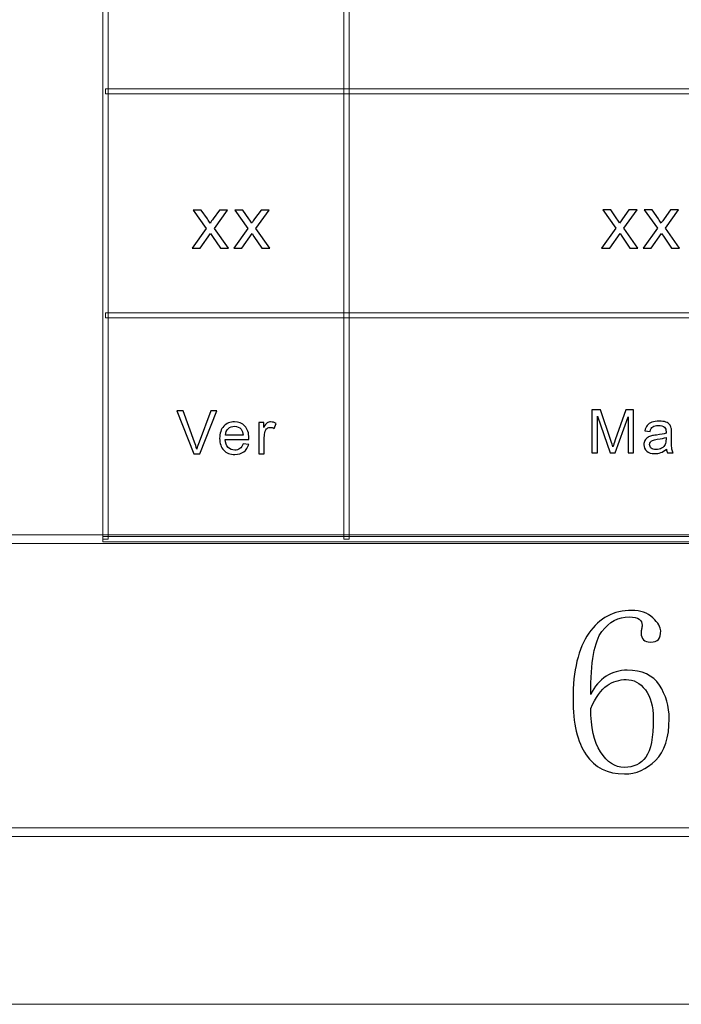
# Model space of a CAD drawing. Header units: millimetres. Extents: x -415 to 5, y -292 to 5.
# Tile 16 of 72: x -149 to -130, y -292 to -264. Entities that reach past the tile are written whole.
import ezdxf

# ---------------------------------------------------------------- set-up
doc = ezdxf.new("R2010")
doc.units = ezdxf.units.MM
doc.header["$MEASUREMENT"] = 0
doc.layers.add('layer 1', color=7, linetype='Continuous')

msp = doc.modelspace()

# ---------------------------------------------------------------- linework, layer by layer
at = {"layer": 'layer 1', "color": 7, "lineweight": 9}
for points in [[(-146.5011, -278.7126), (-146.5011, -278.7126), (-146.6511, -278.7126), (-146.6511, -278.7126), (-146.6511, -278.7126), (-146.6511, -278.7126), (-146.6511, -233.1867), (-146.6511, -233.1867), (-146.6511, -233.1867), (-146.6511, -233.1867), (-146.5011, -233.1867), (-146.5011, -233.1867), (-146.5011, -233.1867), (-146.5011, -233.1867), (-146.5011, -278.7126), (-146.5011, -278.7126)], [(-139.5048, -278.7126), (-139.5048, -278.7126), (-139.6547, -278.7126), (-139.6547, -278.7126), (-139.6547, -278.7126), (-139.6547, -278.7126), (-139.6547, -252.6978), (-139.6547, -252.6978), (-139.6547, -252.6978), (-139.6547, -252.6978), (-139.5048, -252.6978), (-139.5048, -252.6978), (-139.5048, -252.6978), (-139.5048, -252.6978), (-139.5048, -278.7126), (-139.5048, -278.7126)], [(-8.6478, -265.6302), (-8.6478, -265.6302), (-8.6478, -265.7803), (-8.6478, -265.7803), (-8.6478, -265.7803), (-8.6478, -265.7803), (-146.5761, -265.7803), (-146.5761, -265.7803), (-146.5761, -265.7803), (-146.5761, -265.7803), (-146.5761, -265.6302), (-146.5761, -265.6302), (-146.5761, -265.6302), (-146.5761, -265.6302), (-8.6478, -265.6302), (-8.6478, -265.6302)], [(-8.6478, -272.1339), (-8.6478, -272.1339), (-8.6478, -272.284), (-8.6478, -272.284), (-8.6478, -272.284), (-8.6478, -272.284), (-146.5761, -272.284), (-146.5761, -272.284), (-146.5761, -272.284), (-146.5761, -272.284), (-146.5761, -272.1339), (-146.5761, -272.1339), (-146.5761, -272.1339), (-146.5761, -272.1339), (-8.6478, -272.1339), (-8.6478, -272.1339)], [(-401.9434, -278.8377), (-401.9434, -278.8377), (-401.9434, -278.5875), (-401.9434, -278.5875), (-401.9434, -278.5875), (-401.9434, -278.5875), (-8.6478, -278.5875), (-8.6478, -278.5875), (-8.6478, -278.5875), (-8.6478, -278.5875), (-8.6478, -278.8377), (-8.6478, -278.8377), (-8.6478, -278.8377), (-8.6478, -278.8377), (-401.9434, -278.8377), (-401.9434, -278.8377)], [(-8.5729, -278.6375), (-8.5729, -278.6375), (-8.5729, -278.7876), (-8.5729, -278.7876), (-8.5729, -278.7876), (-8.5729, -278.7876), (-146.6511, -278.7876), (-146.6511, -278.7876), (-146.6511, -278.7876), (-146.6511, -278.7876), (-146.6511, -278.6375), (-146.6511, -278.6375), (-146.6511, -278.6375), (-146.6511, -278.6375), (-8.5729, -278.6375), (-8.5729, -278.6375)], [(-410.439, -287.3425), (-410.439, -287.3425), (-410.439, -287.0923), (-410.439, -287.0923), (-410.439, -287.0923), (-410.439, -287.0923), (-0.1522, -287.0923), (-0.1522, -287.0923), (-0.1522, -287.0923), (-0.1522, -287.0923), (-0.1522, -287.3425), (-0.1522, -287.3425), (-0.1522, -287.3425), (-0.1522, -287.3425), (-410.439, -287.3425), (-410.439, -287.3425)]]:
    msp.add_open_spline(points, degree=3, knots=[0, 0, 0, 0, 0.2, 0.2, 0.2, 0.2, 0.4, 0.4, 0.4, 0.4, 0.6, 0.6, 0.6, 0.6, 1, 1, 1, 1], dxfattribs=at)
at = {"layer": 'layer 1', "color": 7}
for points, knots in [([(-144.0596, -270.2566), (-144.0596, -270.2566), (-143.6483, -269.6841), (-143.6483, -269.6841), (-143.6483, -269.6841), (-143.6483, -269.6841), (-144.0292, -269.1514), (-144.0292, -269.1514), (-144.0292, -269.1514), (-144.0292, -269.1514), (-143.7945, -269.1514), (-143.7945, -269.1514), (-143.7945, -269.1514), (-143.7945, -269.1514), (-143.6164, -269.4122), (-143.6164, -269.4122), (-143.6164, -269.4122), (-143.5835, -269.4613), (-143.5575, -269.501), (-143.5391, -269.5322), (-143.5391, -269.5322), (-143.5068, -269.4878), (-143.4782, -269.4477), (-143.4526, -269.4119), (-143.4526, -269.4119), (-143.4526, -269.4119), (-143.2652, -269.1514), (-143.2652, -269.1514), (-143.2652, -269.1514), (-143.2652, -269.1514), (-143.0318, -269.1514), (-143.0318, -269.1514), (-143.0318, -269.1514), (-143.0318, -269.1514), (-143.4149, -269.6841), (-143.4149, -269.6841), (-143.4149, -269.6841), (-143.4149, -269.6841), (-143.0068, -270.2566), (-143.0068, -270.2566), (-143.0068, -270.2566), (-143.0068, -270.2566), (-143.2391, -270.2566), (-143.2391, -270.2566), (-143.2391, -270.2566), (-143.2391, -270.2566), (-143.4721, -269.9159), (-143.4721, -269.9159), (-143.4721, -269.9159), (-143.4721, -269.9159), (-143.5252, -269.8339), (-143.5252, -269.8339), (-143.5252, -269.8339), (-143.5252, -269.8339), (-143.8263, -270.2566), (-143.8263, -270.2566), (-143.8263, -270.2566), (-143.8263, -270.2566), (-144.0596, -270.2566), (-144.0596, -270.2566)], [0, 0, 0, 0, 0.0625, 0.0625, 0.0625, 0.0625, 0.125, 0.125, 0.125, 0.125, 0.1875, 0.1875, 0.1875, 0.1875, 0.25, 0.25, 0.25, 0.25, 0.3125, 0.3125, 0.3125, 0.3125, 0.375, 0.375, 0.375, 0.375, 0.4375, 0.4375, 0.4375, 0.4375, 0.5, 0.5, 0.5, 0.5, 0.5625, 0.5625, 0.5625, 0.5625, 0.625, 0.625, 0.625, 0.625, 0.6875, 0.6875, 0.6875, 0.6875, 0.75, 0.75, 0.75, 0.75, 0.8125, 0.8125, 0.8125, 0.8125, 0.875, 0.875, 0.875, 0.875, 1, 1, 1, 1]), ([(-142.8536, -270.2566), (-142.8536, -270.2566), (-142.4423, -269.6841), (-142.4423, -269.6841), (-142.4423, -269.6841), (-142.4423, -269.6841), (-142.8233, -269.1514), (-142.8233, -269.1514), (-142.8233, -269.1514), (-142.8233, -269.1514), (-142.5884, -269.1514), (-142.5884, -269.1514), (-142.5884, -269.1514), (-142.5884, -269.1514), (-142.4104, -269.4122), (-142.4104, -269.4122), (-142.4104, -269.4122), (-142.3775, -269.4613), (-142.3514, -269.501), (-142.333, -269.5322), (-142.333, -269.5322), (-142.3008, -269.4878), (-142.2722, -269.4477), (-142.2465, -269.4119), (-142.2465, -269.4119), (-142.2465, -269.4119), (-142.0591, -269.1514), (-142.0591, -269.1514), (-142.0591, -269.1514), (-142.0591, -269.1514), (-141.8258, -269.1514), (-141.8258, -269.1514), (-141.8258, -269.1514), (-141.8258, -269.1514), (-142.2089, -269.6841), (-142.2089, -269.6841), (-142.2089, -269.6841), (-142.2089, -269.6841), (-141.8008, -270.2566), (-141.8008, -270.2566), (-141.8008, -270.2566), (-141.8008, -270.2566), (-142.0331, -270.2566), (-142.0331, -270.2566), (-142.0331, -270.2566), (-142.0331, -270.2566), (-142.2661, -269.9159), (-142.2661, -269.9159), (-142.2661, -269.9159), (-142.2661, -269.9159), (-142.3193, -269.8339), (-142.3193, -269.8339), (-142.3193, -269.8339), (-142.3193, -269.8339), (-142.6202, -270.2566), (-142.6202, -270.2566), (-142.6202, -270.2566), (-142.6202, -270.2566), (-142.8536, -270.2566), (-142.8536, -270.2566)], [0, 0, 0, 0, 0.0625, 0.0625, 0.0625, 0.0625, 0.125, 0.125, 0.125, 0.125, 0.1875, 0.1875, 0.1875, 0.1875, 0.25, 0.25, 0.25, 0.25, 0.3125, 0.3125, 0.3125, 0.3125, 0.375, 0.375, 0.375, 0.375, 0.4375, 0.4375, 0.4375, 0.4375, 0.5, 0.5, 0.5, 0.5, 0.5625, 0.5625, 0.5625, 0.5625, 0.625, 0.625, 0.625, 0.625, 0.6875, 0.6875, 0.6875, 0.6875, 0.75, 0.75, 0.75, 0.75, 0.8125, 0.8125, 0.8125, 0.8125, 0.875, 0.875, 0.875, 0.875, 1, 1, 1, 1]), ([(-132.1703, -270.2556), (-132.1703, -270.2556), (-131.7589, -269.6831), (-131.7589, -269.6831), (-131.7589, -269.6831), (-131.7589, -269.6831), (-132.1398, -269.1504), (-132.1398, -269.1504), (-132.1398, -269.1504), (-132.1398, -269.1504), (-131.905, -269.1504), (-131.905, -269.1504), (-131.905, -269.1504), (-131.905, -269.1504), (-131.727, -269.4112), (-131.727, -269.4112), (-131.727, -269.4112), (-131.6942, -269.4602), (-131.6681, -269.5), (-131.6497, -269.5312), (-131.6497, -269.5312), (-131.6174, -269.4869), (-131.5889, -269.4468), (-131.5632, -269.4109), (-131.5632, -269.4109), (-131.5632, -269.4109), (-131.3758, -269.1504), (-131.3758, -269.1504), (-131.3758, -269.1504), (-131.3758, -269.1504), (-131.1424, -269.1504), (-131.1424, -269.1504), (-131.1424, -269.1504), (-131.1424, -269.1504), (-131.5256, -269.6831), (-131.5256, -269.6831), (-131.5256, -269.6831), (-131.5256, -269.6831), (-131.1174, -270.2556), (-131.1174, -270.2556), (-131.1174, -270.2556), (-131.1174, -270.2556), (-131.3497, -270.2556), (-131.3497, -270.2556), (-131.3497, -270.2556), (-131.3497, -270.2556), (-131.5827, -269.9149), (-131.5827, -269.9149), (-131.5827, -269.9149), (-131.5827, -269.9149), (-131.6359, -269.8329), (-131.6359, -269.8329), (-131.6359, -269.8329), (-131.6359, -269.8329), (-131.9369, -270.2556), (-131.9369, -270.2556), (-131.9369, -270.2556), (-131.9369, -270.2556), (-132.1703, -270.2556), (-132.1703, -270.2556)], [0, 0, 0, 0, 0.0625, 0.0625, 0.0625, 0.0625, 0.125, 0.125, 0.125, 0.125, 0.1875, 0.1875, 0.1875, 0.1875, 0.25, 0.25, 0.25, 0.25, 0.3125, 0.3125, 0.3125, 0.3125, 0.375, 0.375, 0.375, 0.375, 0.4375, 0.4375, 0.4375, 0.4375, 0.5, 0.5, 0.5, 0.5, 0.5625, 0.5625, 0.5625, 0.5625, 0.625, 0.625, 0.625, 0.625, 0.6875, 0.6875, 0.6875, 0.6875, 0.75, 0.75, 0.75, 0.75, 0.8125, 0.8125, 0.8125, 0.8125, 0.875, 0.875, 0.875, 0.875, 1, 1, 1, 1]), ([(-130.9642, -270.2556), (-130.9642, -270.2556), (-130.5529, -269.6831), (-130.5529, -269.6831), (-130.5529, -269.6831), (-130.5529, -269.6831), (-130.9339, -269.1504), (-130.9339, -269.1504), (-130.9339, -269.1504), (-130.9339, -269.1504), (-130.699, -269.1504), (-130.699, -269.1504), (-130.699, -269.1504), (-130.699, -269.1504), (-130.5211, -269.4112), (-130.5211, -269.4112), (-130.5211, -269.4112), (-130.4881, -269.4602), (-130.4621, -269.5), (-130.4436, -269.5312), (-130.4436, -269.5312), (-130.4114, -269.4869), (-130.3828, -269.4468), (-130.3571, -269.4109), (-130.3571, -269.4109), (-130.3571, -269.4109), (-130.1698, -269.1504), (-130.1698, -269.1504), (-130.1698, -269.1504), (-130.1698, -269.1504), (-129.9364, -269.1504), (-129.9364, -269.1504), (-129.9364, -269.1504), (-129.9364, -269.1504), (-130.3195, -269.6831), (-130.3195, -269.6831), (-130.3195, -269.6831), (-130.3195, -269.6831), (-129.9114, -270.2556), (-129.9114, -270.2556), (-129.9114, -270.2556), (-129.9114, -270.2556), (-130.1437, -270.2556), (-130.1437, -270.2556), (-130.1437, -270.2556), (-130.1437, -270.2556), (-130.3767, -269.9149), (-130.3767, -269.9149), (-130.3767, -269.9149), (-130.3767, -269.9149), (-130.4298, -269.8329), (-130.4298, -269.8329), (-130.4298, -269.8329), (-130.4298, -269.8329), (-130.7309, -270.2556), (-130.7309, -270.2556), (-130.7309, -270.2556), (-130.7309, -270.2556), (-130.9642, -270.2556), (-130.9642, -270.2556)], [0, 0, 0, 0, 0.0625, 0.0625, 0.0625, 0.0625, 0.125, 0.125, 0.125, 0.125, 0.1875, 0.1875, 0.1875, 0.1875, 0.25, 0.25, 0.25, 0.25, 0.3125, 0.3125, 0.3125, 0.3125, 0.375, 0.375, 0.375, 0.375, 0.4375, 0.4375, 0.4375, 0.4375, 0.5, 0.5, 0.5, 0.5, 0.5625, 0.5625, 0.5625, 0.5625, 0.625, 0.625, 0.625, 0.625, 0.6875, 0.6875, 0.6875, 0.6875, 0.75, 0.75, 0.75, 0.75, 0.8125, 0.8125, 0.8125, 0.8125, 0.875, 0.875, 0.875, 0.875, 1, 1, 1, 1]), ([(-144.0154, -276.2314), (-144.0154, -276.2314), (-144.5082, -274.9805), (-144.5082, -274.9805), (-144.5082, -274.9805), (-144.5082, -274.9805), (-144.3253, -274.9805), (-144.3253, -274.9805), (-144.3253, -274.9805), (-144.3253, -274.9805), (-143.994, -275.8895), (-143.994, -275.8895), (-143.994, -275.8895), (-143.9675, -275.9624), (-143.9451, -276.0305), (-143.9272, -276.0942), (-143.9272, -276.0942), (-143.9076, -276.0258), (-143.8848, -275.9577), (-143.8587, -275.8895), (-143.8587, -275.8895), (-143.8587, -275.8895), (-143.5149, -274.9805), (-143.5149, -274.9805), (-143.5149, -274.9805), (-143.5149, -274.9805), (-143.3427, -274.9805), (-143.3427, -274.9805), (-143.3427, -274.9805), (-143.3427, -274.9805), (-143.8399, -276.2314), (-143.8399, -276.2314), (-143.8399, -276.2314), (-143.8399, -276.2314), (-144.0154, -276.2314), (-144.0154, -276.2314)], [0, 0, 0, 0, 0.1, 0.1, 0.1, 0.1, 0.2, 0.2, 0.2, 0.2, 0.3, 0.3, 0.3, 0.3, 0.4, 0.4, 0.4, 0.4, 0.5, 0.5, 0.5, 0.5, 0.6, 0.6, 0.6, 0.6, 0.7, 0.7, 0.7, 0.7, 0.8, 0.8, 0.8, 0.8, 1, 1, 1, 1]), ([(-132.457, -276.2081), (-132.457, -276.2081), (-132.457, -274.9571), (-132.457, -274.9571), (-132.457, -274.9571), (-132.457, -274.9571), (-132.204, -274.9571), (-132.204, -274.9571), (-132.204, -274.9571), (-132.204, -274.9571), (-131.9025, -275.8426), (-131.9025, -275.8426), (-131.9025, -275.8426), (-131.8746, -275.925), (-131.8544, -275.9867), (-131.8416, -276.0278), (-131.8416, -276.0278), (-131.8271, -275.9824), (-131.8042, -275.9154), (-131.7734, -275.8272), (-131.7734, -275.8272), (-131.7734, -275.8272), (-131.4665, -274.9571), (-131.4665, -274.9571), (-131.4665, -274.9571), (-131.4665, -274.9571), (-131.2406, -274.9571), (-131.2406, -274.9571), (-131.2406, -274.9571), (-131.2406, -274.9571), (-131.2406, -276.2081), (-131.2406, -276.2081), (-131.2406, -276.2081), (-131.2406, -276.2081), (-131.4026, -276.2081), (-131.4026, -276.2081), (-131.4026, -276.2081), (-131.4026, -276.2081), (-131.4026, -275.1615), (-131.4026, -275.1615), (-131.4026, -275.1615), (-131.4026, -275.1615), (-131.7748, -276.2081), (-131.7748, -276.2081), (-131.7748, -276.2081), (-131.7748, -276.2081), (-131.9269, -276.2081), (-131.9269, -276.2081), (-131.9269, -276.2081), (-131.9269, -276.2081), (-132.2949, -275.1423), (-132.2949, -275.1423), (-132.2949, -275.1423), (-132.2949, -275.1423), (-132.2949, -276.2081), (-132.2949, -276.2081), (-132.2949, -276.2081), (-132.2949, -276.2081), (-132.457, -276.2081), (-132.457, -276.2081)], [0, 0, 0, 0, 0.0625, 0.0625, 0.0625, 0.0625, 0.125, 0.125, 0.125, 0.125, 0.1875, 0.1875, 0.1875, 0.1875, 0.25, 0.25, 0.25, 0.25, 0.3125, 0.3125, 0.3125, 0.3125, 0.375, 0.375, 0.375, 0.375, 0.4375, 0.4375, 0.4375, 0.4375, 0.5, 0.5, 0.5, 0.5, 0.5625, 0.5625, 0.5625, 0.5625, 0.625, 0.625, 0.625, 0.625, 0.6875, 0.6875, 0.6875, 0.6875, 0.75, 0.75, 0.75, 0.75, 0.8125, 0.8125, 0.8125, 0.8125, 0.875, 0.875, 0.875, 0.875, 1, 1, 1, 1]), ([(-142.5792, -275.9379), (-142.5792, -275.9379), (-142.4171, -275.9588), (-142.4171, -275.9588), (-142.4171, -275.9588), (-142.4424, -276.0512), (-142.4896, -276.1231), (-142.5584, -276.1741), (-142.5584, -276.1741), (-142.6273, -276.225), (-142.7151, -276.2506), (-142.8223, -276.2506), (-142.8223, -276.2506), (-142.9571, -276.2506), (-143.0639, -276.2099), (-143.1429, -276.1283), (-143.1429, -276.1283), (-143.2218, -276.0471), (-143.2613, -275.9327), (-143.2613, -275.7856), (-143.2613, -275.7856), (-143.2613, -275.6336), (-143.2216, -275.5154), (-143.1417, -275.4315), (-143.1417, -275.4315), (-143.0618, -275.3474), (-142.9582, -275.3054), (-142.831, -275.3054), (-142.831, -275.3054), (-142.7078, -275.3054), (-142.6071, -275.3465), (-142.5291, -275.4289), (-142.5291, -275.4289), (-142.451, -275.5113), (-142.4118, -275.6272), (-142.4118, -275.7765), (-142.4118, -275.7765), (-142.4118, -275.7856), (-142.412, -275.7992), (-142.4127, -275.8173), (-142.4127, -275.8173), (-142.4127, -275.8173), (-143.101, -275.8173), (-143.101, -275.8173), (-143.101, -275.8173), (-143.0951, -275.9166), (-143.0666, -275.9929), (-143.0149, -276.0456), (-143.0149, -276.0456), (-142.9636, -276.0983), (-142.8992, -276.1248), (-142.8223, -276.1248), (-142.8223, -276.1248), (-142.7651, -276.1248), (-142.716, -276.11), (-142.6757, -276.0802), (-142.6757, -276.0802), (-142.635, -276.0505), (-142.6029, -276.0031), (-142.5792, -275.9379)], [0, 0, 0, 0, 0.0625, 0.0625, 0.0625, 0.0625, 0.125, 0.125, 0.125, 0.125, 0.1875, 0.1875, 0.1875, 0.1875, 0.25, 0.25, 0.25, 0.25, 0.3125, 0.3125, 0.3125, 0.3125, 0.375, 0.375, 0.375, 0.375, 0.4375, 0.4375, 0.4375, 0.4375, 0.5, 0.5, 0.5, 0.5, 0.5625, 0.5625, 0.5625, 0.5625, 0.625, 0.625, 0.625, 0.625, 0.6875, 0.6875, 0.6875, 0.6875, 0.75, 0.75, 0.75, 0.75, 0.8125, 0.8125, 0.8125, 0.8125, 0.875, 0.875, 0.875, 0.875, 1, 1, 1, 1]), ([(-142.1219, -276.2314), (-142.1219, -276.2314), (-142.1219, -275.3247), (-142.1219, -275.3247), (-142.1219, -275.3247), (-142.1219, -275.3247), (-141.9812, -275.3247), (-141.9812, -275.3247), (-141.9812, -275.3247), (-141.9812, -275.3247), (-141.9812, -275.4635), (-141.9812, -275.4635), (-141.9812, -275.4635), (-141.9453, -275.3992), (-141.912, -275.3567), (-141.8815, -275.3363), (-141.8815, -275.3363), (-141.851, -275.3156), (-141.8174, -275.3054), (-141.7809, -275.3054), (-141.7809, -275.3054), (-141.728, -275.3054), (-141.6743, -275.3217), (-141.6197, -275.354), (-141.6197, -275.354), (-141.6197, -275.354), (-141.6755, -275.4959), (-141.6755, -275.4959), (-141.6755, -275.4959), (-141.7135, -275.4749), (-141.7515, -275.4644), (-141.7895, -275.4644), (-141.7895, -275.4644), (-141.8236, -275.4644), (-141.8542, -275.4746), (-141.8812, -275.4947), (-141.8812, -275.4947), (-141.9083, -275.5148), (-141.9275, -275.5428), (-141.9391, -275.5786), (-141.9391, -275.5786), (-141.9566, -275.633), (-141.9652, -275.6927), (-141.9652, -275.7577), (-141.9652, -275.7577), (-141.9652, -275.7577), (-141.9652, -276.2314), (-141.9652, -276.2314), (-141.9652, -276.2314), (-141.9652, -276.2314), (-142.1219, -276.2314), (-142.1219, -276.2314)], [0, 0, 0, 0, 0.0714286, 0.0714286, 0.0714286, 0.0714286, 0.1428571, 0.1428571, 0.1428571, 0.1428571, 0.2142857, 0.2142857, 0.2142857, 0.2142857, 0.2857143, 0.2857143, 0.2857143, 0.2857143, 0.3571429, 0.3571429, 0.3571429, 0.3571429, 0.4285714, 0.4285714, 0.4285714, 0.4285714, 0.5, 0.5, 0.5, 0.5, 0.5714286, 0.5714286, 0.5714286, 0.5714286, 0.6428571, 0.6428571, 0.6428571, 0.6428571, 0.7142857, 0.7142857, 0.7142857, 0.7142857, 0.7857143, 0.7857143, 0.7857143, 0.7857143, 0.8571429, 0.8571429, 0.8571429, 0.8571429, 1, 1, 1, 1]), ([(-130.2867, -276.0945), (-130.3449, -276.1431), (-130.4009, -276.1772), (-130.4547, -276.1973), (-130.4547, -276.1973), (-130.5084, -276.2174), (-130.566, -276.2273), (-130.6277, -276.2273), (-130.6277, -276.2273), (-130.7293, -276.2273), (-130.8074, -276.2031), (-130.862, -276.1544), (-130.862, -276.1544), (-130.9166, -276.1062), (-130.9438, -276.0441), (-130.9438, -275.9687), (-130.9438, -275.9687), (-130.9438, -275.9244), (-130.9335, -275.884), (-130.913, -275.8472), (-130.913, -275.8472), (-130.8922, -275.8105), (-130.8653, -275.7815), (-130.832, -275.7593), (-130.832, -275.7593), (-130.7984, -275.7372), (-130.7611, -275.7203), (-130.7192, -275.709), (-130.7192, -275.709), (-130.6883, -275.7011), (-130.6417, -275.6935), (-130.5796, -275.6859), (-130.5796, -275.6859), (-130.4532, -275.6714), (-130.3597, -275.6536), (-130.3, -275.6332), (-130.3, -275.6332), (-130.2995, -275.6123), (-130.2992, -275.5989), (-130.2992, -275.5933), (-130.2992, -275.5933), (-130.2992, -275.5311), (-130.314, -275.4871), (-130.3436, -275.4615), (-130.3436, -275.4615), (-130.3837, -275.4268), (-130.4434, -275.4096), (-130.5223, -275.4096), (-130.5223, -275.4096), (-130.5962, -275.4096), (-130.6509, -275.4224), (-130.6859, -275.4477), (-130.6859, -275.4477), (-130.7212, -275.4731), (-130.7471, -275.5179), (-130.764, -275.5826), (-130.764, -275.5826), (-130.764, -275.5826), (-130.9171, -275.5616), (-130.9171, -275.5616), (-130.9171, -275.5616), (-130.9032, -275.4973), (-130.8803, -275.4452), (-130.8483, -275.4056), (-130.8483, -275.4056), (-130.8162, -275.3659), (-130.7699, -275.3356), (-130.7094, -275.3141), (-130.7094, -275.3141), (-130.6491, -275.2928), (-130.5788, -275.2821), (-130.4992, -275.2821), (-130.4992, -275.2821), (-130.4203, -275.2821), (-130.3559, -275.2911), (-130.3063, -275.3095), (-130.3063, -275.3095), (-130.257, -275.3278), (-130.2205, -275.3505), (-130.1974, -275.3782), (-130.1974, -275.3782), (-130.1742, -275.4058), (-130.1579, -275.4407), (-130.1483, -275.483), (-130.1483, -275.483), (-130.1433, -275.5092), (-130.1406, -275.5564), (-130.1406, -275.6242), (-130.1406, -275.6242), (-130.1406, -275.6242), (-130.1406, -275.8281), (-130.1406, -275.8281), (-130.1406, -275.8281), (-130.1406, -275.9705), (-130.1374, -276.0604), (-130.1309, -276.0985), (-130.1309, -276.0985), (-130.1246, -276.1367), (-130.1115, -276.1731), (-130.0925, -276.2081), (-130.0925, -276.2081), (-130.0925, -276.2081), (-130.2564, -276.2081), (-130.2564, -276.2081), (-130.2564, -276.2081), (-130.2722, -276.1757), (-130.2823, -276.1379), (-130.2867, -276.0945)], [0, 0, 0, 0, 0.0357143, 0.0357143, 0.0357143, 0.0357143, 0.0714286, 0.0714286, 0.0714286, 0.0714286, 0.1071429, 0.1071429, 0.1071429, 0.1071429, 0.1428571, 0.1428571, 0.1428571, 0.1428571, 0.1785714, 0.1785714, 0.1785714, 0.1785714, 0.2142857, 0.2142857, 0.2142857, 0.2142857, 0.25, 0.25, 0.25, 0.25, 0.2857143, 0.2857143, 0.2857143, 0.2857143, 0.3214286, 0.3214286, 0.3214286, 0.3214286, 0.3571429, 0.3571429, 0.3571429, 0.3571429, 0.3928571, 0.3928571, 0.3928571, 0.3928571, 0.4285714, 0.4285714, 0.4285714, 0.4285714, 0.4642857, 0.4642857, 0.4642857, 0.4642857, 0.5, 0.5, 0.5, 0.5, 0.5357143, 0.5357143, 0.5357143, 0.5357143, 0.5714286, 0.5714286, 0.5714286, 0.5714286, 0.6071429, 0.6071429, 0.6071429, 0.6071429, 0.6428571, 0.6428571, 0.6428571, 0.6428571, 0.6785714, 0.6785714, 0.6785714, 0.6785714, 0.7142857, 0.7142857, 0.7142857, 0.7142857, 0.75, 0.75, 0.75, 0.75, 0.7857143, 0.7857143, 0.7857143, 0.7857143, 0.8214286, 0.8214286, 0.8214286, 0.8214286, 0.8571429, 0.8571429, 0.8571429, 0.8571429, 0.8928571, 0.8928571, 0.8928571, 0.8928571, 0.9285714, 0.9285714, 0.9285714, 0.9285714, 1, 1, 1, 1]), ([(-143.0922, -275.6916), (-143.0922, -275.6916), (-142.5774, -275.6916), (-142.5774, -275.6916), (-142.5774, -275.6916), (-142.5842, -275.6153), (-142.6041, -275.5582), (-142.6365, -275.52), (-142.6365, -275.52), (-142.6861, -275.4609), (-142.7508, -275.4312), (-142.83, -275.4312), (-142.83, -275.4312), (-142.9018, -275.4312), (-142.9621, -275.4548), (-143.0111, -275.502), (-143.0111, -275.502), (-143.0598, -275.5491), (-143.0868, -275.6123), (-143.0922, -275.6916)], [0, 0, 0, 0, 0.1666667, 0.1666667, 0.1666667, 0.1666667, 0.3333333, 0.3333333, 0.3333333, 0.3333333, 0.5, 0.5, 0.5, 0.5, 0.6666667, 0.6666667, 0.6666667, 0.6666667, 1, 1, 1, 1]), ([(-130.2992, -275.7538), (-130.3562, -275.7765), (-130.4417, -275.7957), (-130.5556, -275.8114), (-130.5556, -275.8114), (-130.6204, -275.8205), (-130.6661, -275.8306), (-130.6927, -275.842), (-130.6927, -275.842), (-130.7194, -275.8534), (-130.7399, -275.87), (-130.7545, -275.8915), (-130.7545, -275.8915), (-130.769, -275.9133), (-130.7765, -275.9375), (-130.7765, -275.9643), (-130.7765, -275.9643), (-130.7765, -276.0048), (-130.7608, -276.0389), (-130.729, -276.0659), (-130.729, -276.0659), (-130.6972, -276.0931), (-130.6509, -276.1067), (-130.59, -276.1067), (-130.59, -276.1067), (-130.5298, -276.1067), (-130.4761, -276.0939), (-130.4289, -276.068), (-130.4289, -276.068), (-130.382, -276.0423), (-130.3473, -276.0072), (-130.3253, -275.9626), (-130.3253, -275.9626), (-130.3083, -275.9279), (-130.3, -275.877), (-130.3, -275.8097), (-130.3, -275.8097), (-130.3, -275.8097), (-130.2992, -275.7538), (-130.2992, -275.7538)], [0, 0, 0, 0, 0.0909091, 0.0909091, 0.0909091, 0.0909091, 0.1818182, 0.1818182, 0.1818182, 0.1818182, 0.2727273, 0.2727273, 0.2727273, 0.2727273, 0.3636364, 0.3636364, 0.3636364, 0.3636364, 0.4545455, 0.4545455, 0.4545455, 0.4545455, 0.5454545, 0.5454545, 0.5454545, 0.5454545, 0.6363636, 0.6363636, 0.6363636, 0.6363636, 0.7272727, 0.7272727, 0.7272727, 0.7272727, 0.8181818, 0.8181818, 0.8181818, 0.8181818, 1, 1, 1, 1]), ([(-131.4296, -282.5158), (-130.9957, -282.5158), (-130.6833, -282.6606), (-130.4937, -282.95), (-130.4937, -282.95), (-130.3039, -283.2396), (-130.2091, -283.5661), (-130.2091, -283.9274), (-130.2091, -283.9274), (-130.2091, -284.4706), (-130.3399, -284.8723), (-130.6024, -285.1352), (-130.6024, -285.1352), (-130.865, -285.3981), (-131.167, -285.529), (-131.5105, -285.529), (-131.5105, -285.529), (-131.9986, -285.529), (-132.3688, -285.3437), (-132.6221, -284.9719), (-132.6221, -284.9719), (-132.8755, -284.6014), (-133.0016, -284.0629), (-133.0016, -283.3576), (-133.0016, -283.3576), (-133.0016, -282.5251), (-132.8477, -281.887), (-132.5411, -281.4445), (-132.5411, -281.4445), (-132.2335, -281.0011), (-131.8182, -280.7787), (-131.2942, -280.7787), (-131.2942, -280.7787), (-131.0409, -280.7787), (-130.8373, -280.8517), (-130.6833, -280.9964), (-130.6833, -280.9964), (-130.5296, -281.1412), (-130.4532, -281.2674), (-130.4532, -281.3763), (-130.4532, -281.3763), (-130.4532, -281.4851), (-130.4763, -281.5662), (-130.5214, -281.6206), (-130.5214, -281.6206), (-130.5666, -281.675), (-130.6429, -281.7017), (-130.7517, -281.7017), (-130.7517, -281.7017), (-130.8418, -281.7017), (-130.9101, -281.6797), (-130.9552, -281.6345), (-130.9552, -281.6345), (-131.0003, -281.5894), (-131.0223, -281.5211), (-131.0223, -281.4307), (-131.0223, -281.4307), (-131.0223, -281.3949), (-131.0177, -281.3578), (-131.0096, -281.3219), (-131.0096, -281.3219), (-131.0003, -281.286), (-130.9957, -281.25), (-130.9957, -281.213), (-130.9957, -281.213), (-130.9957, -281.1412), (-131.0223, -281.0822), (-131.0767, -281.0369), (-131.0767, -281.0369), (-131.131, -280.9918), (-131.2305, -280.9687), (-131.3752, -280.9687), (-131.3752, -280.9687), (-131.6829, -280.9687), (-131.9443, -281.1087), (-132.1618, -281.3902), (-132.1618, -281.3902), (-132.3781, -281.6704), (-132.4868, -282.2807), (-132.4868, -283.2222), (-132.4868, -283.2222), (-132.3781, -282.9871), (-132.2288, -282.8099), (-132.0391, -282.6929), (-132.0391, -282.6929), (-131.8494, -282.5748), (-131.6457, -282.5158), (-131.4296, -282.5158)], [0, 0, 0, 0, 0.0434783, 0.0434783, 0.0434783, 0.0434783, 0.0869565, 0.0869565, 0.0869565, 0.0869565, 0.1304348, 0.1304348, 0.1304348, 0.1304348, 0.173913, 0.173913, 0.173913, 0.173913, 0.2173913, 0.2173913, 0.2173913, 0.2173913, 0.2608696, 0.2608696, 0.2608696, 0.2608696, 0.3043478, 0.3043478, 0.3043478, 0.3043478, 0.3478261, 0.3478261, 0.3478261, 0.3478261, 0.3913043, 0.3913043, 0.3913043, 0.3913043, 0.4347826, 0.4347826, 0.4347826, 0.4347826, 0.4782609, 0.4782609, 0.4782609, 0.4782609, 0.5217391, 0.5217391, 0.5217391, 0.5217391, 0.5652174, 0.5652174, 0.5652174, 0.5652174, 0.6086957, 0.6086957, 0.6086957, 0.6086957, 0.6521739, 0.6521739, 0.6521739, 0.6521739, 0.6956522, 0.6956522, 0.6956522, 0.6956522, 0.7391304, 0.7391304, 0.7391304, 0.7391304, 0.7826087, 0.7826087, 0.7826087, 0.7826087, 0.826087, 0.826087, 0.826087, 0.826087, 0.8695652, 0.8695652, 0.8695652, 0.8695652, 0.9130435, 0.9130435, 0.9130435, 0.9130435, 1, 1, 1, 1]), ([(-132.4868, -283.6286), (-132.4868, -284.1717), (-132.392, -284.5921), (-132.2022, -284.8909), (-132.2022, -284.8909), (-132.0126, -285.1897), (-131.7811, -285.339), (-131.5105, -285.339), (-131.5105, -285.339), (-131.2398, -285.339), (-131.0316, -285.2395), (-130.887, -285.0403), (-130.887, -285.0403), (-130.7423, -284.841), (-130.6706, -284.4706), (-130.6706, -283.9274), (-130.6706, -283.9274), (-130.6706, -283.5661), (-130.7469, -283.2847), (-130.9008, -283.0855), (-130.9008, -283.0855), (-131.0548, -282.8875), (-131.2398, -282.7879), (-131.4561, -282.7879), (-131.4561, -282.7879), (-131.655, -282.7879), (-131.8401, -282.8458), (-132.0126, -282.964), (-132.0126, -282.964), (-132.1837, -283.082), (-132.3422, -283.3032), (-132.4868, -283.6286)], [0, 0, 0, 0, 0.1111111, 0.1111111, 0.1111111, 0.1111111, 0.2222222, 0.2222222, 0.2222222, 0.2222222, 0.3333333, 0.3333333, 0.3333333, 0.3333333, 0.4444444, 0.4444444, 0.4444444, 0.4444444, 0.5555556, 0.5555556, 0.5555556, 0.5555556, 0.6666667, 0.6666667, 0.6666667, 0.6666667, 0.7777778, 0.7777778, 0.7777778, 0.7777778, 1, 1, 1, 1])]:
    msp.add_open_spline(points, degree=3, knots=knots, dxfattribs=at)
at = {"layer": 'layer 1', "color": 7, "lineweight": 9}
msp.add_open_spline([(-415.4364, -292.2202), (-415.4364, -292.2202), (4.8452, -292.2202), (4.8452, -292.2202)], degree=3, dxfattribs=at)
msp.add_open_spline([(-415.4364, -292.2202), (-415.4364, -292.2202), (4.8452, -292.2202), (4.8452, -292.2202)], degree=3, dxfattribs=at)
msp.add_open_spline([(-415.4364, -292.2202), (-415.4364, -292.2202), (4.8452, -292.2202), (4.8452, -292.2202)], degree=3, dxfattribs=at)
msp.add_open_spline([(-415.4364, -292.2202), (-415.4364, -292.2202), (4.8452, -292.2202), (4.8452, -292.2202)], degree=3, dxfattribs=at)
msp.add_open_spline([(-415.4364, -292.2202), (-415.4364, -292.2202), (4.8452, -292.2202), (4.8452, -292.2202)], degree=3, dxfattribs=at)
msp.add_open_spline([(-415.4364, -292.2202), (-415.4364, -292.2202), (4.8452, -292.2202), (4.8452, -292.2202)], degree=3, dxfattribs=at)
msp.add_open_spline([(-415.4364, -292.2202), (-415.4364, -292.2202), (4.8452, -292.2202), (4.8452, -292.2202)], degree=3, dxfattribs=at)
msp.add_open_spline([(-415.4364, -292.2202), (-415.4364, -292.2202), (4.8452, -292.2202), (4.8452, -292.2202)], degree=3, dxfattribs=at)
msp.add_open_spline([(-415.4364, -292.2202), (-415.4364, -292.2202), (4.8452, -292.2202), (4.8452, -292.2202)], degree=3, dxfattribs=at)
msp.add_open_spline([(-415.4364, -292.2202), (-415.4364, -292.2202), (4.8452, -292.2202), (4.8452, -292.2202)], degree=3, dxfattribs=at)
msp.add_open_spline([(-415.4364, -292.2202), (-415.4364, -292.2202), (4.8452, -292.2202), (4.8452, -292.2202)], degree=3, dxfattribs=at)
msp.add_open_spline([(-415.4364, -292.2202), (-415.4364, -292.2202), (4.8452, -292.2202), (4.8452, -292.2202)], degree=3, dxfattribs=at)
msp.add_open_spline([(-415.4364, -292.2202), (-415.4364, -292.2202), (4.8452, -292.2202), (4.8452, -292.2202)], degree=3, dxfattribs=at)
msp.add_open_spline([(-415.4364, -292.2202), (-415.4364, -292.2202), (4.8452, -292.2202), (4.8452, -292.2202)], degree=3, dxfattribs=at)
msp.add_open_spline([(-415.4364, -292.2202), (-415.4364, -292.2202), (4.8452, -292.2202), (4.8452, -292.2202)], degree=3, dxfattribs=at)
msp.add_open_spline([(-415.4364, -292.2202), (-415.4364, -292.2202), (4.8452, -292.2202), (4.8452, -292.2202)], degree=3, dxfattribs=at)
msp.add_open_spline([(-415.4364, -292.2202), (-415.4364, -292.2202), (4.8452, -292.2202), (4.8452, -292.2202)], degree=3, dxfattribs=at)
msp.add_open_spline([(-415.4364, -292.2202), (-415.4364, -292.2202), (4.8452, -292.2202), (4.8452, -292.2202)], degree=3, dxfattribs=at)
msp.add_open_spline([(-415.4364, -292.2202), (-415.4364, -292.2202), (4.8452, -292.2202), (4.8452, -292.2202)], degree=3, dxfattribs=at)
msp.add_open_spline([(-415.4364, -292.2202), (-415.4364, -292.2202), (4.8452, -292.2202), (4.8452, -292.2202)], degree=3, dxfattribs=at)
msp.add_open_spline([(-415.4364, -292.2202), (-415.4364, -292.2202), (4.8452, -292.2202), (4.8452, -292.2202)], degree=3, dxfattribs=at)

doc.saveas('drawing.dxf')
